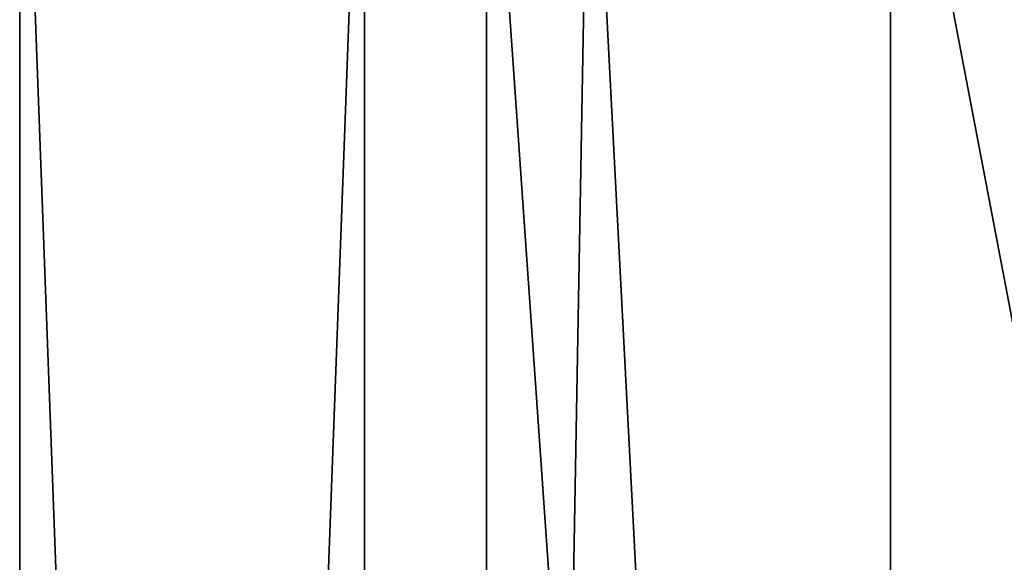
# Model space of a CAD drawing. Header units: millimetres. Extents: x -175 to 175, y 0 to 247.
# Tile 89 of 185: x 129.5 to 135.3, y 54.82 to 58.02. Entities that reach past the tile are written whole.
import ezdxf

# ---------------------------------------------------------------- set-up
doc = ezdxf.new("R2010")
doc.units = ezdxf.units.MM
doc.header["$LTSCALE"] = 65.185185
for name, color, linetype in [('462', 7, 'CONTINUOUS'), ('464', 7, 'CONTINUOUS'), ('472', 7, 'CONTINUOUS'), ('473', 7, 'CONTINUOUS')]:
    doc.layers.add(name, color=color, linetype=linetype)

msp = doc.modelspace()

# ---------------------------------------------------------------- linework, layer by layer
at = {"layer": '462', "color": 7, "linetype": 'CONTINUOUS', "true_color": 0xe0f2ff}
for points in [[(132.25, 26), (134.6279, 26, -8.8748), (132.25, 60), (132.25, 26)], [(132.25, 60), (134.6279, 26, -8.8748), (132.8548, 60, -4.5941), (132.25, 60)], [(132.8548, 60, -4.5941), (134.6279, 26, -8.8748), (134.628, 60, -8.8749), (132.8548, 60, -4.5941)], [(134.6279, 26, -8.8748), (141.1251, 26, -15.372), (134.628, 60, -8.8749), (134.6279, 26, -8.8748)], [(134.628, 60, -8.8749), (141.1251, 26, -15.372), (137.4487, 60, -12.551), (134.628, 60, -8.8749)]]:
    msp.add_3dface(points, dxfattribs=at)
at = {"layer": '464', "color": 7, "linetype": 'CONTINUOUS', "true_color": 0xe0f2ff}
for points in [[(129.5, 60.5), (131.53, 60.5, -8.8944), (129.5, 5.8), (129.5, 60.5)], [(129.5, 5.8), (131.53, 60.5, -8.8944), (131.5301, 5.8, -8.8946), (129.5, 5.8)], [(131.53, 60.5, -8.8944), (137.2183, 60.5, -16.0274), (131.5301, 5.8, -8.8946), (131.53, 60.5, -8.8944)], [(131.5301, 5.8, -8.8946), (137.2183, 60.5, -16.0274), (137.2185, 5.8, -16.0275), (131.5301, 5.8, -8.8946)]]:
    msp.add_3dface(points, dxfattribs=at)
at = {"layer": '472', "color": 7, "linetype": 'CONTINUOUS', "true_color": 0xe0f2ff}
for points in [[(134.6279, 26, 8.8748), (132.25, 26), (132.8548, 60, 4.5941), (134.6279, 26, 8.8748)], [(132.25, 26), (132.25, 60), (132.8548, 60, 4.5941), (132.25, 26)], [(134.628, 60, 8.8749), (134.6279, 26, 8.8748), (132.8548, 60, 4.5941), (134.628, 60, 8.8749)], [(141.1251, 26, 15.372), (134.6279, 26, 8.8748), (141.125, 60, 15.372), (141.1251, 26, 15.372)], [(141.125, 60, 15.372), (134.6279, 26, 8.8748), (137.4487, 60, 12.551), (141.125, 60, 15.372)], [(137.4487, 60, 12.551), (134.6279, 26, 8.8748), (134.628, 60, 8.8749), (137.4487, 60, 12.551)]]:
    msp.add_3dface(points, dxfattribs=at)
at = {"layer": '473', "color": 7, "linetype": 'CONTINUOUS', "true_color": 0xe0f2ff}
for points in [[(129.5, 60.5), (129.5, 5.8), (131.5301, 5.8, 8.8946), (129.5, 60.5)], [(131.53, 60.5, 8.8944), (129.5, 60.5), (131.5301, 5.8, 8.8946), (131.53, 60.5, 8.8944)], [(137.2183, 60.5, 16.0274), (131.53, 60.5, 8.8944), (131.5301, 5.8, 8.8946), (137.2183, 60.5, 16.0274)], [(137.2185, 5.8, 16.0275), (137.2183, 60.5, 16.0274), (131.5301, 5.8, 8.8946), (137.2185, 5.8, 16.0275)]]:
    msp.add_3dface(points, dxfattribs=at)

doc.saveas('drawing.dxf')
